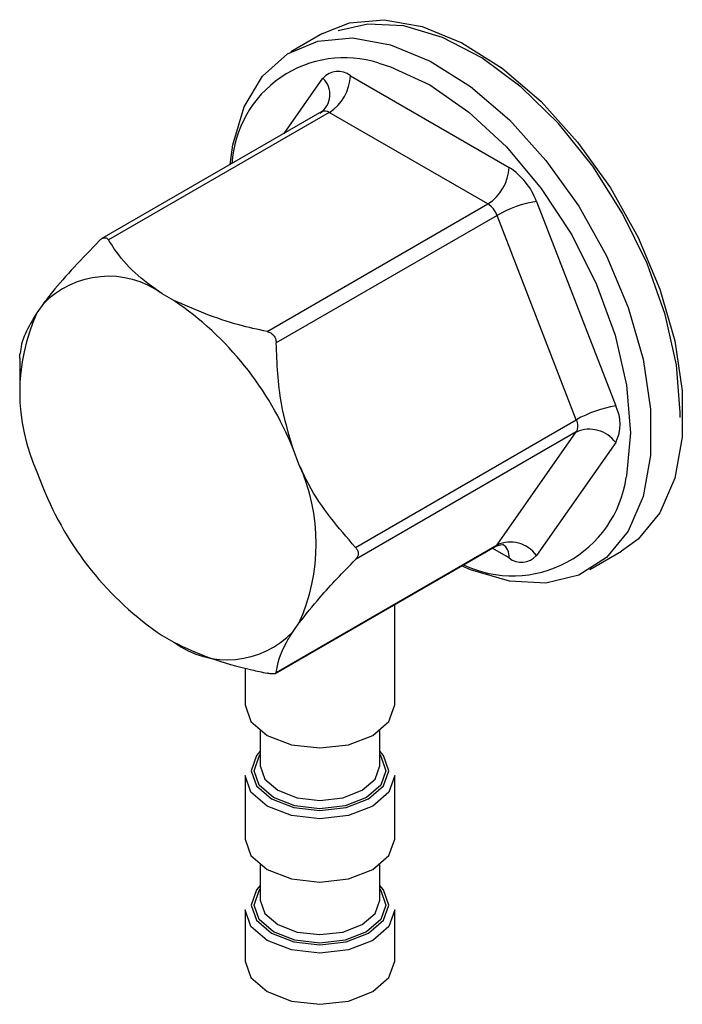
# Paper-space layout 'Sheet2' of a CAD drawing. Header units: millimetres. Extents: x 3 to 471, y 5 to 248.
# Tile 20 of 78: x 78.7 to 79.93, y 113.27 to 115.1. Entities that reach past the tile are written whole.
import ezdxf

# ---------------------------------------------------------------- set-up
doc = ezdxf.new("R2010")
doc.units = ezdxf.units.MM

psp = doc.layouts.new('Sheet2')

# ---------------------------------------------------------------- linework, layer by layer
at = {"color": 7, "linetype": 'Continuous', "lineweight": 25}
for p, q in [((79.2662, 115.0711), (79.2073, 115.0371)), ((79.3179, 114.9926), (79.6128, 114.8224)), ((79.2648, 114.926), (78.856, 114.69)), ((79.2787, 114.9246), (78.868, 114.6875)), ((79.5735, 114.7544), (79.2787, 114.9246)), ((79.1629, 114.5173), (79.5735, 114.7544)), ((79.6638, 114.7589), (79.8112, 114.379)), ((79.5905, 114.7332), (79.1799, 114.4962)), ((79.7379, 114.3532), (79.5905, 114.7332)), ((78.9896, 114.5748), (78.9677, 114.5875)), ((78.746, 114.5677), (78.735, 114.5521)), ((78.7034, 114.4679), (78.7034, 114.4225)), ((79.3273, 114.1162), (79.7379, 114.3532)), ((79.7379, 114.3306), (79.3273, 114.0935)), ((79.5905, 114.1208), (79.7379, 114.3306)), ((79.8112, 114.3109), (79.6638, 114.1012)), ((79.2223, 114.2708), (79.2113, 114.299)), ((78.735, 114.2565), (78.746, 114.2282)), ((79.1786, 113.8819), (79.5874, 114.1179)), ((79.1799, 113.8837), (79.5905, 114.1208)), ((79.7628, 114.0748), (79.8217, 114.1088)), ((79.4002, 113.8235), (79.4002, 114.0098)), ((79.2113, 113.9596), (79.2223, 113.9752)), ((78.9677, 113.9524), (78.9896, 113.9398)), ((79.1224, 113.8919), (79.1224, 113.8235)), ((79.1502, 113.7754), (79.1502, 113.7101)), ((79.3724, 113.7101), (79.3724, 113.7754)), ((79.1224, 113.6919), (79.1224, 113.574)), ((79.4002, 113.574), (79.4002, 113.6919)), ((79.1502, 113.5259), (79.1502, 113.4606)), ((79.3724, 113.4606), (79.3724, 113.5259)), ((79.1224, 113.4424), (79.1224, 113.3471)), ((79.4002, 113.3471), (79.4002, 113.4424))]:
    psp.add_line(p, q, dxfattribs=at)
at = {"color": 8, "linetype": 'Continuous', "lineweight": 25}
for p, q in [((79.1949, 114.8856), (79.2669, 114.9881)), ((79.6128, 114.0966), (79.5816, 114.1146))]:
    psp.add_line(p, q, dxfattribs=at)
at = {"color": 7, "linetype": 'Continuous', "lineweight": 25, "flags": 128}
for points in [[(79.2662, 115.0711), (79.3161, 115.091), (79.3807, 115.0968), (79.4513, 115.0843), (79.5252, 115.0539), (79.5998, 115.0067), (79.6724, 114.9445), (79.7404, 114.8694), (79.8012, 114.7843), (79.8527, 114.6921), (79.8931, 114.5963), (79.9209, 114.5002), (79.935, 114.4073), (79.935, 114.3211), (79.9209, 114.2446), (79.8931, 114.1805), (79.8527, 114.1313), (79.8217, 114.1088)], [(79.9308, 114.3574), (79.9309, 114.3666), (79.9239, 114.4552), (79.9032, 114.5487), (79.8695, 114.6436), (79.824, 114.7366), (79.7684, 114.8244), (79.7047, 114.9036), (79.6352, 114.9715), (79.5624, 115.0257), (79.4889, 115.064), (79.4174, 115.0853), (79.3505, 115.0886), (79.2954, 115.0759)], [(79.0942, 114.8275), (79.0993, 114.8645), (79.1203, 114.9351), (79.1545, 114.992), (79.2007, 115.0331), (79.2571, 115.057), (79.3218, 115.0628), (79.3924, 115.0503), (79.4663, 115.0199), (79.5409, 114.9727), (79.6135, 114.9105), (79.6814, 114.8354), (79.7423, 114.7503), (79.7938, 114.6581), (79.8342, 114.5622), (79.8619, 114.4662), (79.8761, 114.3733), (79.8761, 114.2871), (79.8619, 114.2106), (79.8342, 114.1465), (79.7938, 114.0973), (79.7423, 114.0646), (79.6814, 114.0497), (79.6135, 114.0531), (79.5409, 114.0747), (79.5247, 114.0817)], [(79.3705, 115.0162), (79.3926, 115.0093), (79.4654, 114.9756), (79.5382, 114.9252), (79.6082, 114.8603), (79.6727, 114.7832), (79.7293, 114.697), (79.7757, 114.6049), (79.8102, 114.5105), (79.8314, 114.4174), (79.8386, 114.3292), (79.8314, 114.2492), (79.8308, 114.2464)], [(79.1224, 113.8235), (79.133, 113.7928), (79.1631, 113.7668), (79.2081, 113.7494), (79.2613, 113.7433), (79.3144, 113.7494), (79.3595, 113.7668), (79.3896, 113.7928), (79.4002, 113.8235), (79.4002, 113.8235)], [(79.1502, 113.7101), (79.1586, 113.6855), (79.1827, 113.6647), (79.2188, 113.6508), (79.2613, 113.6459), (79.3038, 113.6508), (79.3399, 113.6647)], [(79.3399, 113.6647), (79.3639, 113.6855), (79.3724, 113.7101)], [(79.3595, 113.6352), (79.3144, 113.6178), (79.2613, 113.6117), (79.2081, 113.6178), (79.1631, 113.6352), (79.133, 113.6612), (79.1224, 113.6919)], [(79.4002, 113.6919), (79.3896, 113.6612), (79.3595, 113.6352)], [(79.1224, 113.574), (79.133, 113.5433), (79.1631, 113.5173), (79.2081, 113.4999), (79.2613, 113.4938), (79.3144, 113.4999), (79.3595, 113.5173), (79.3896, 113.5433), (79.4002, 113.574), (79.4002, 113.574)], [(79.1502, 113.4606), (79.1586, 113.436), (79.1827, 113.4152), (79.2188, 113.4013), (79.2613, 113.3964), (79.3038, 113.4013), (79.3399, 113.4152)], [(79.3399, 113.4152), (79.3639, 113.436), (79.3724, 113.4606)], [(79.3595, 113.3857), (79.3144, 113.3683), (79.2613, 113.3622), (79.2081, 113.3683), (79.1631, 113.3857), (79.133, 113.4117), (79.1224, 113.4424)], [(79.4002, 113.4424), (79.3896, 113.4117), (79.3595, 113.3857)], [(79.1224, 113.3471), (79.133, 113.3165), (79.1631, 113.2905), (79.2081, 113.2731), (79.2613, 113.267), (79.3144, 113.2731), (79.3595, 113.2905), (79.3896, 113.3165), (79.4002, 113.3471), (79.4002, 113.3471)]]:
    psp.add_lwpolyline(points, dxfattribs=at)
at = {"color": 8, "linetype": 'Continuous', "lineweight": 25, "flags": 128}
for points in [[(79.1502, 113.7374), (79.1432, 113.7292), (79.1335, 113.701), (79.1432, 113.6728), (79.1709, 113.6488), (79.2124, 113.6328), (79.2613, 113.6272), (79.3102, 113.6328), (79.3516, 113.6488)], [(79.3477, 113.6511), (79.3081, 113.6358), (79.2613, 113.6304), (79.2145, 113.6358), (79.1749, 113.6511), (79.1484, 113.674), (79.1391, 113.701), (79.1484, 113.728), (79.1502, 113.7304)], [(79.3724, 113.7304), (79.3742, 113.728), (79.3835, 113.701), (79.3742, 113.674), (79.3477, 113.6511)], [(79.3516, 113.6488), (79.3793, 113.6728), (79.3891, 113.701), (79.3793, 113.7292), (79.3724, 113.7374)], [(79.1502, 113.4879), (79.1432, 113.4797), (79.1335, 113.4515), (79.1432, 113.4233), (79.1709, 113.3993), (79.2124, 113.3833), (79.2613, 113.3777), (79.3102, 113.3833), (79.3516, 113.3993)], [(79.3516, 113.3993), (79.3793, 113.4233), (79.3891, 113.4515), (79.3793, 113.4797), (79.3724, 113.4879)], [(79.3477, 113.4016), (79.3081, 113.3863), (79.2613, 113.3809), (79.2145, 113.3863), (79.1749, 113.4016), (79.1484, 113.4245), (79.1391, 113.4515), (79.1484, 113.4785), (79.1502, 113.4809)], [(79.3724, 113.4809), (79.3742, 113.4785), (79.3835, 113.4515), (79.3742, 113.4245), (79.3477, 113.4016)]]:
    psp.add_lwpolyline(points, dxfattribs=at)
at = {"color": 8, "linetype": 'Continuous', "lineweight": 25}
for centre, radius, start, end in [((79.3069, 114.8162), 0.2099, 72.3783, 176.3891), ((79.2705, 114.9131), 0.014, 54.5328, 114.1568), ((79.6191, 114.2772), 0.214, 244.8035, 351.7069), ((79.5857, 114.0996), 0.0273, 353.6216, 55.8616)]:
    psp.add_arc(centre, radius, start, end, dxfattribs=at)
at = {"color": 7, "linetype": 'Continuous', "lineweight": 25}
for centre, radius, start, end in [((79.2376, 114.9577), 0.0422, 304.742, 45.9996), ((79.2948, 114.9642), 0.0366, 50.7518, 139.4672), ((79.2327, 114.9965), 0.0854, 302.6055, 357.3945), ((79.5275, 114.8263), 0.0854, 302.6055, 357.3945), ((79.5438, 114.7147), 0.1279, 20.2271, 57.362), ((79.5505, 114.7185), 0.0426, 20.2271, 57.362), ((79.6962, 114.5494), 0.212, 98.7779, 119.8905), ((78.8682, 114.4508), 0.1691, 53.9397, 136.2794), ((78.6521, 114.0765), 0.6019, 21.6993, 55.8899), ((79.0599, 114.4043), 0.3569, 155.5344, 204.4656), ((79.8436, 114.1694), 0.212, 98.7779, 119.8905), ((79.7432, 114.3449), 0.0761, 333.4364, 26.5636), ((79.7153, 114.3419), 0.0254, 333.4364, 26.5636), ((79.7625, 114.2754), 0.0603, 36.0257, 113.972), ((78.8974, 114.123), 0.3569, 335.5344, 24.4656), ((79.3052, 114.4508), 0.6019, 201.6993, 235.8899), ((79.5825, 114.1263), 0.00969, 300.1554, 325.5365), ((79.615, 114.0657), 0.0603, 36.0257, 113.972), ((79.636, 114.125), 0.0366, 230.7518, 319.4672), ((79.0891, 114.0764), 0.1691, 233.9397, 316.2794)]:
    psp.add_arc(centre, radius, start, end, dxfattribs=at)
for points, knots in [([(78.851, 114.686), (78.8193, 114.653), (78.7788, 114.611), (78.7518, 114.5753), (78.746, 114.5677)], [0, 0, 0, 0, 0.7844273, 1, 1, 1, 1]), ([(78.851, 114.686), (78.8518, 114.6868), (78.8534, 114.6883), (78.8559, 114.69), (78.8584, 114.6912), (78.8607, 114.6917), (78.8629, 114.6916), (78.8654, 114.6907), (78.867, 114.6891), (78.8679, 114.6877), (78.868, 114.6875)], [0, 0, 0, 0, 0.124463, 0.251902, 0.376745, 0.505843, 0.62091, 0.739382, 0.970936, 1, 1, 1, 1]), ([(78.9677, 114.5875), (78.95, 114.6001), (78.9141, 114.6256), (78.8852, 114.6609), (78.8716, 114.6821), (78.868, 114.6875)], [0, 0, 0, 0, 0.416837, 0.848837, 1, 1, 1, 1]), ([(79.1629, 114.5173), (79.1453, 114.5211), (79.0824, 114.5347), (79.0285, 114.558), (78.9896, 114.5748)], [0, 0, 0, 0, 0.280267, 1, 1, 1, 1]), ([(78.735, 114.5521), (78.7268, 114.5386), (78.7081, 114.5078), (78.7052, 114.4876), (78.7036, 114.4762)], [0, 0, 0, 0, 0.435906, 1, 1, 1, 1]), ([(79.1629, 114.5173), (79.1652, 114.5166), (79.1699, 114.5152), (79.1755, 114.5103), (79.1789, 114.504), (79.1798, 114.4991), (79.1799, 114.4964), (79.1799, 114.4962)], [0, 0, 0, 0, 0.251863, 0.505398, 0.738721, 0.970901, 1, 1, 1, 1]), ([(79.2113, 114.299), (79.2031, 114.3269), (79.1844, 114.3908), (79.1815, 114.4581), (79.1799, 114.4962)], [0, 0, 0, 0, 0.435906, 1, 1, 1, 1]), ([(78.7034, 114.4678), (78.7034, 114.4679), (78.7034, 114.4689), (78.7035, 114.4707), (78.7035, 114.473), (78.7035, 114.4747), (78.7036, 114.4757), (78.7036, 114.4762), (78.7036, 114.4762)], [0, 0, 0, 0, 0.011229, 0.241179, 0.477936, 0.707359, 0.941918, 1, 1, 1, 1]), ([(79.3273, 114.1162), (79.2956, 114.1526), (79.2551, 114.1991), (79.2281, 114.2581), (79.2223, 114.2708)], [0, 0, 0, 0, 0.784427, 1, 1, 1, 1]), ([(79.3273, 114.1162), (79.3287, 114.1144), (79.3316, 114.1109), (79.3329, 114.1048), (79.3315, 114.0989), (79.3291, 114.0953), (79.3275, 114.0937), (79.3273, 114.0935)], [0, 0, 0, 0, 0.2518093, 0.5053545, 0.7386812, 0.9708578, 1, 1, 1, 1]), ([(79.5874, 114.1176), (79.5919, 114.1195), (79.5989, 114.1225), (79.6038, 114.1208), (79.6031, 114.1211), (79.6031, 114.1211)], [0, 0, 0, 0, 0.6216335, 0.9681497, 1, 1, 1, 1]), ([(79.2223, 113.9752), (79.2347, 113.9911), (79.2633, 114.0276), (79.3042, 114.0697), (79.3273, 114.0935)], [0, 0, 0, 0, 0.435906, 1, 1, 1, 1]), ([(79.1799, 113.8837), (79.1829, 113.9001), (79.1867, 113.921), (79.2069, 113.9527), (79.2113, 113.9596)], [0, 0, 0, 0, 0.7844273, 1, 1, 1, 1]), ([(78.9896, 113.9398), (79.0114, 113.9296), (79.0557, 113.9088), (79.1168, 113.8922), (79.1534, 113.8843), (79.1629, 113.8822)], [0, 0, 0, 0, 0.416837, 0.848837, 1, 1, 1, 1]), ([(79.1799, 113.8837), (79.1798, 113.8834), (79.1797, 113.8827), (79.1788, 113.8819), (79.1773, 113.8813), (79.1752, 113.881), (79.1728, 113.8809), (79.1691, 113.8811), (79.1656, 113.8817), (79.1632, 113.8822), (79.1629, 113.8822)], [0, 0, 0, 0, 0.124463, 0.251902, 0.376745, 0.505843, 0.62091, 0.739382, 0.970936, 1, 1, 1, 1])]:
    psp.add_open_spline(points, degree=3, knots=knots, dxfattribs=at)

doc.saveas('drawing.dxf')
